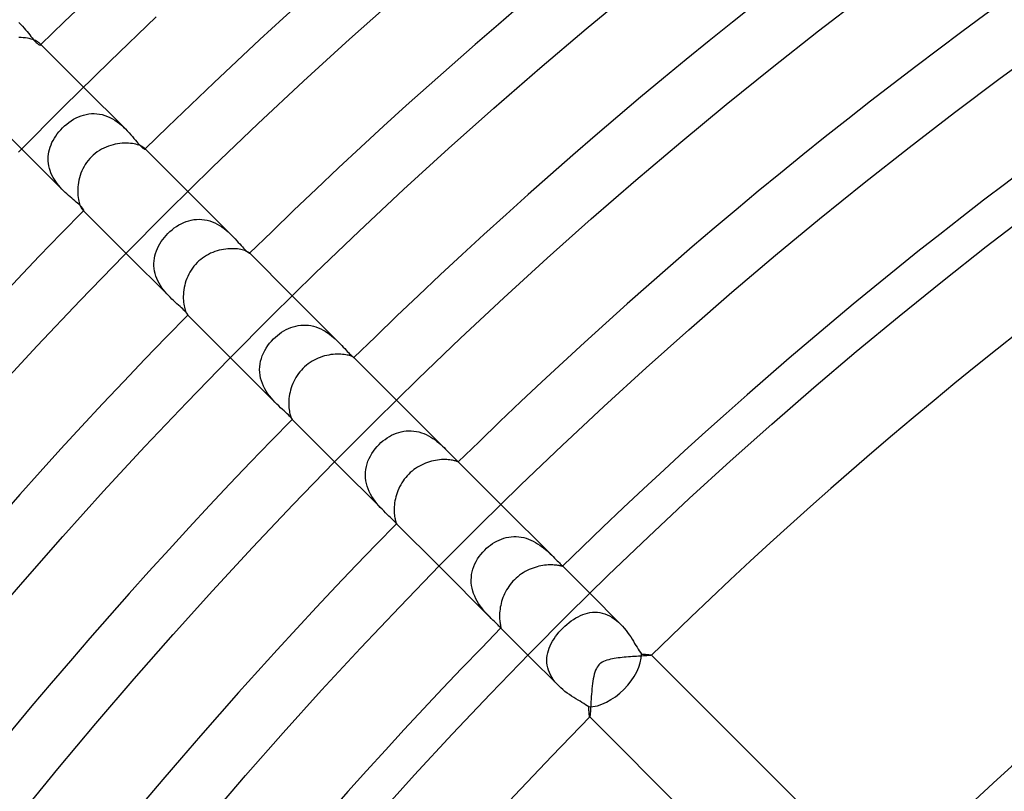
# Model space of a CAD drawing. Header units: millimetres. Extents: x -385 to 385, y -385 to 385.
# Tile 32 of 113: x -173 to -128, y 141 to 176. Entities that reach past the tile are written whole.
import ezdxf

# ---------------------------------------------------------------- set-up
doc = ezdxf.new("R2010")
doc.units = ezdxf.units.MM
doc.layers.add('HIDDEN', color=7, linetype='Continuous')
doc.layers.add('THICK', color=7, linetype='Continuous')

msp = doc.modelspace()

# ---------------------------------------------------------------- linework, layer by layer
at = {"layer": 'HIDDEN'}
for p, q in [((-173.182, 176.01), (-173.1, 175.926)), ((-173.1, 175.926), (-173.023, 175.842)), ((-173.023, 175.842), (-172.949, 175.758)), ((-172.949, 175.758), (-172.879, 175.675)), ((-172.879, 175.675), (-172.812, 175.595)), ((-172.812, 175.595), (-172.749, 175.517)), ((-172.749, 175.517), (-172.689, 175.443)), ((-172.689, 175.443), (-172.632, 175.372)), ((-172.632, 175.372), (-172.577, 175.307)), ((-172.577, 175.307), (-172.526, 175.246)), ((-172.526, 175.246), (-172.478, 175.191)), ((-172.478, 175.191), (-172.432, 175.143)), ((-172.432, 175.143), (-172.39, 175.1)), ((-172.39, 175.1), (-172.351, 175.064)), ((-172.351, 175.064), (-172.315, 175.034)), ((-172.315, 175.034), (-172.284, 175.012)), ((-172.284, 175.012), (-172.257, 174.996)), ((-172.257, 174.996), (-172.234, 174.985)), ((-172.234, 174.985), (-172.216, 174.98)), ((-172.212, 175.04), (-172.228, 175.056)), ((-172.216, 174.98), (-172.203, 174.98)), ((-172.201, 175.024), (-172.212, 175.04)), ((-172.203, 174.98), (-172.194, 174.984)), ((-172.194, 175.011), (-172.201, 175.024)), ((-172.19, 175), (-172.194, 175.011)), ((-172.194, 174.984), (-172.19, 174.991)), ((-172.19, 174.991), (-172.19, 175)), ((-168.314, 171.143), (-170.23, 173.059)), ((-170.681, 171.583), (-170.57, 171.643)), ((-170.57, 171.643), (-170.457, 171.696)), ((-170.457, 171.696), (-170.341, 171.742)), ((-170.341, 171.742), (-170.223, 171.78)), ((-170.223, 171.78), (-170.104, 171.81)), ((-170.104, 171.81), (-169.983, 171.831)), ((-169.983, 171.831), (-169.861, 171.843)), ((-169.861, 171.843), (-169.738, 171.845)), ((-169.738, 171.845), (-169.616, 171.839)), ((-169.616, 171.839), (-169.494, 171.823)), ((-169.494, 171.823), (-169.372, 171.797)), ((-169.372, 171.797), (-169.251, 171.762)), ((-169.251, 171.762), (-169.132, 171.718)), ((-169.132, 171.718), (-169.017, 171.666)), ((-169.017, 171.666), (-168.904, 171.606)), ((-171.273, 171.102), (-171.189, 171.189)), ((-171.189, 171.189), (-171.095, 171.279)), ((-171.095, 171.279), (-170.997, 171.363)), ((-170.997, 171.363), (-170.895, 171.443)), ((-170.895, 171.443), (-170.79, 171.516)), ((-170.79, 171.516), (-170.681, 171.583)), ((-168.904, 171.606), (-168.795, 171.54)), ((-168.795, 171.54), (-168.69, 171.467)), ((-168.69, 171.467), (-168.589, 171.39)), ((-168.589, 171.39), (-168.493, 171.31)), ((-168.493, 171.31), (-168.401, 171.227)), ((-168.401, 171.227), (-168.314, 171.142)), ((-171.619, 170.617), (-171.561, 170.719)), ((-171.561, 170.719), (-171.497, 170.818)), ((-171.497, 170.818), (-171.427, 170.916)), ((-171.427, 170.916), (-171.352, 171.011)), ((-171.352, 171.011), (-171.273, 171.102)), ((-168.314, 171.142), (-168.226, 171.052)), ((-168.226, 171.052), (-168.143, 170.962)), ((-168.143, 170.962), (-168.065, 170.874)), ((-168.065, 170.874), (-167.991, 170.789)), ((-167.991, 170.789), (-167.921, 170.707)), ((-167.921, 170.707), (-167.856, 170.629)), ((-171.786, 170.201), (-171.754, 170.307)), ((-171.754, 170.307), (-171.715, 170.411)), ((-171.715, 170.411), (-171.67, 170.515)), ((-171.67, 170.515), (-171.619, 170.617)), ((-167.856, 170.629), (-167.794, 170.557)), ((-167.794, 170.557), (-167.736, 170.491)), ((-167.736, 170.491), (-167.682, 170.432)), ((-167.682, 170.432), (-167.632, 170.379)), ((-167.632, 170.379), (-167.586, 170.333)), ((-167.586, 170.333), (-167.545, 170.296)), ((-167.545, 170.296), (-167.509, 170.266)), ((-167.509, 170.266), (-167.478, 170.244)), ((-167.422, 170.25), (-167.431, 170.259)), ((-171.143, 168.314), (-173.059, 170.23)), ((-171.846, 169.774), (-171.841, 169.881)), ((-171.841, 169.881), (-171.83, 169.989)), ((-171.83, 169.989), (-171.811, 170.095)), ((-171.811, 170.095), (-171.786, 170.201)), ((-167.478, 170.244), (-167.453, 170.229)), ((-167.453, 170.229), (-167.433, 170.221)), ((-167.433, 170.221), (-167.419, 170.218)), ((-167.416, 170.242), (-167.422, 170.25)), ((-167.419, 170.218), (-167.411, 170.221)), ((-167.412, 170.235), (-167.416, 170.242)), ((-167.41, 170.229), (-167.412, 170.235)), ((-167.411, 170.221), (-167.409, 170.224)), ((-167.409, 170.224), (-167.41, 170.229)), ((-171.843, 169.665), (-171.846, 169.774)), ((-171.832, 169.556), (-171.843, 169.665)), ((-171.814, 169.447), (-171.832, 169.556)), ((-171.789, 169.34), (-171.814, 169.447)), ((-171.756, 169.234), (-171.789, 169.34)), ((-171.717, 169.13), (-171.756, 169.234)), ((-171.671, 169.027), (-171.717, 169.13)), ((-171.619, 168.926), (-171.671, 169.027)), ((-171.561, 168.829), (-171.619, 168.926)), ((-171.499, 168.734), (-171.561, 168.829)), ((-171.433, 168.643), (-171.499, 168.734)), ((-171.364, 168.556), (-171.433, 168.643)), ((-171.291, 168.472), (-171.364, 168.556)), ((-171.217, 168.391), (-171.291, 168.472)), ((-171.142, 168.313), (-171.217, 168.391)), ((-171.065, 168.238), (-171.142, 168.313)), ((-170.988, 168.167), (-171.065, 168.238)), ((-170.913, 168.099), (-170.988, 168.167)), ((-170.838, 168.034), (-170.913, 168.099)), ((-170.766, 167.972), (-170.838, 168.034)), ((-163.44, 166.269), (-165.457, 168.286)), ((-170.696, 167.912), (-170.766, 167.972)), ((-170.629, 167.855), (-170.696, 167.912)), ((-170.564, 167.8), (-170.629, 167.855)), ((-170.503, 167.747), (-170.564, 167.8)), ((-170.447, 167.696), (-170.503, 167.747)), ((-170.395, 167.648), (-170.447, 167.696)), ((-170.35, 167.604), (-170.395, 167.648)), ((-170.312, 167.563), (-170.35, 167.604)), ((-170.282, 167.528), (-170.312, 167.563)), ((-170.257, 167.496), (-170.282, 167.528)), ((-170.259, 167.431), (-170.25, 167.422)), ((-170.239, 167.47), (-170.257, 167.496)), ((-170.25, 167.422), (-170.242, 167.416)), ((-170.242, 167.416), (-170.235, 167.412)), ((-170.227, 167.448), (-170.239, 167.47)), ((-170.235, 167.412), (-170.229, 167.41)), ((-170.229, 167.41), (-170.224, 167.409)), ((-170.22, 167.431), (-170.227, 167.448)), ((-170.224, 167.409), (-170.221, 167.411)), ((-170.221, 167.411), (-170.218, 167.418)), ((-170.218, 167.418), (-170.22, 167.431)), ((-166.076, 166.611), (-165.973, 166.683)), ((-165.973, 166.683), (-165.866, 166.748)), ((-165.866, 166.748), (-165.757, 166.808)), ((-165.757, 166.808), (-165.646, 166.86)), ((-165.646, 166.86), (-165.532, 166.905)), ((-165.532, 166.905), (-165.416, 166.942)), ((-165.416, 166.942), (-165.298, 166.972)), ((-165.298, 166.972), (-165.179, 166.993)), ((-165.179, 166.993), (-165.059, 167.006)), ((-165.059, 167.006), (-164.938, 167.009)), ((-164.938, 167.009), (-164.816, 167.004)), ((-164.816, 167.004), (-164.694, 166.99)), ((-164.694, 166.99), (-164.574, 166.966)), ((-164.574, 166.966), (-164.455, 166.934)), ((-164.455, 166.934), (-164.338, 166.893)), ((-164.338, 166.893), (-164.223, 166.844)), ((-164.223, 166.844), (-164.111, 166.788)), ((-164.111, 166.788), (-164.002, 166.725)), ((-164.002, 166.725), (-163.898, 166.657)), ((-163.898, 166.657), (-163.798, 166.584)), ((-166.529, 166.182), (-166.448, 166.275)), ((-166.448, 166.275), (-166.364, 166.364)), ((-166.364, 166.364), (-166.272, 166.451)), ((-166.272, 166.451), (-166.176, 166.534)), ((-166.176, 166.534), (-166.076, 166.611)), ((-163.798, 166.584), (-163.701, 166.508)), ((-163.701, 166.508), (-163.609, 166.429)), ((-163.609, 166.429), (-163.522, 166.349)), ((-163.522, 166.349), (-163.439, 166.268)), ((-163.439, 166.268), (-163.361, 166.187)), ((-166.848, 165.672), (-166.796, 165.779)), ((-166.796, 165.779), (-166.738, 165.884)), ((-166.738, 165.884), (-166.674, 165.986)), ((-166.674, 165.986), (-166.604, 166.086)), ((-166.604, 166.086), (-166.529, 166.182)), ((-163.361, 166.187), (-163.286, 166.108)), ((-163.286, 166.108), (-163.215, 166.03)), ((-163.215, 166.03), (-163.146, 165.953)), ((-163.146, 165.953), (-163.081, 165.88)), ((-163.081, 165.88), (-163.019, 165.81)), ((-163.019, 165.81), (-162.96, 165.744)), ((-166.268, 163.44), (-168.285, 165.457)), ((-166.986, 165.224), (-166.963, 165.338)), ((-166.963, 165.338), (-166.932, 165.451)), ((-166.932, 165.451), (-166.893, 165.562)), ((-166.893, 165.562), (-166.848, 165.672)), ((-162.96, 165.744), (-162.905, 165.684)), ((-162.905, 165.684), (-162.854, 165.631)), ((-162.854, 165.631), (-162.808, 165.585)), ((-162.808, 165.585), (-162.766, 165.545)), ((-162.766, 165.545), (-162.729, 165.513)), ((-162.729, 165.513), (-162.697, 165.488)), ((-162.697, 165.488), (-162.671, 165.47)), ((-162.671, 165.47), (-162.651, 165.458)), ((-162.651, 165.458), (-162.638, 165.453)), ((-162.636, 165.465), (-162.64, 165.468)), ((-162.638, 165.453), (-162.632, 165.454)), ((-162.634, 165.462), (-162.636, 165.465)), ((-162.632, 165.459), (-162.634, 165.462)), ((-162.631, 165.457), (-162.632, 165.459)), ((-162.632, 165.454), (-162.631, 165.455)), ((-162.631, 165.455), (-162.631, 165.457)), ((-167.009, 164.992), (-167.002, 165.108)), ((-167.008, 164.874), (-167.009, 164.992)), ((-166.998, 164.758), (-167.008, 164.874)), ((-167.002, 165.108), (-166.986, 165.224)), ((-166.98, 164.641), (-166.998, 164.758)), ((-166.954, 164.526), (-166.98, 164.641)), ((-166.92, 164.412), (-166.954, 164.526)), ((-166.877, 164.299), (-166.92, 164.412)), ((-166.828, 164.189), (-166.877, 164.299)), ((-166.772, 164.082), (-166.828, 164.189)), ((-166.711, 163.979), (-166.772, 164.082)), ((-166.644, 163.879), (-166.711, 163.979)), ((-166.573, 163.783), (-166.644, 163.879)), ((-166.499, 163.691), (-166.573, 163.783)), ((-166.423, 163.603), (-166.499, 163.691)), ((-166.346, 163.519), (-166.423, 163.603)), ((-166.268, 163.439), (-166.346, 163.519)), ((-158.558, 161.387), (-160.684, 163.512)), ((-166.188, 163.361), (-166.268, 163.439)), ((-166.109, 163.287), (-166.188, 163.361)), ((-166.031, 163.215), (-166.109, 163.287)), ((-165.955, 163.147), (-166.031, 163.215)), ((-165.881, 163.082), (-165.955, 163.147)), ((-165.812, 163.021), (-165.881, 163.082)), ((-165.746, 162.962), (-165.812, 163.021)), ((-165.686, 162.906), (-165.746, 162.962)), ((-165.632, 162.855), (-165.686, 162.906)), ((-165.586, 162.809), (-165.632, 162.855)), ((-165.546, 162.767), (-165.586, 162.809)), ((-165.514, 162.73), (-165.546, 162.767)), ((-165.488, 162.698), (-165.514, 162.73)), ((-165.47, 162.672), (-165.488, 162.698)), ((-165.459, 162.652), (-165.47, 162.672)), ((-165.468, 162.64), (-165.465, 162.637)), ((-165.465, 162.637), (-165.462, 162.634)), ((-165.462, 162.634), (-165.459, 162.632)), ((-165.453, 162.638), (-165.459, 162.652)), ((-165.459, 162.632), (-165.457, 162.631)), ((-165.457, 162.631), (-165.455, 162.631)), ((-165.455, 162.631), (-165.454, 162.632)), ((-165.454, 162.632), (-165.453, 162.638)), ((-160.52, 162.126), (-160.406, 162.149)), ((-160.406, 162.149), (-160.291, 162.164)), ((-160.291, 162.164), (-160.175, 162.171)), ((-160.175, 162.171), (-160.059, 162.17)), ((-160.059, 162.17), (-159.942, 162.161)), ((-159.942, 162.161), (-159.827, 162.144)), ((-161.449, 161.62), (-161.357, 161.699)), ((-161.357, 161.699), (-161.262, 161.773)), ((-161.262, 161.773), (-161.164, 161.842)), ((-161.164, 161.842), (-161.062, 161.905)), ((-161.062, 161.905), (-160.958, 161.962)), ((-160.958, 161.962), (-160.852, 162.014)), ((-160.852, 162.014), (-160.743, 162.058)), ((-160.743, 162.058), (-160.632, 162.096)), ((-160.632, 162.096), (-160.52, 162.126)), ((-159.827, 162.144), (-159.712, 162.118)), ((-159.712, 162.118), (-159.599, 162.085)), ((-159.599, 162.085), (-159.487, 162.044)), ((-159.487, 162.044), (-159.377, 161.996)), ((-159.377, 161.996), (-159.272, 161.943)), ((-159.272, 161.943), (-159.169, 161.884)), ((-159.169, 161.884), (-159.07, 161.82)), ((-159.07, 161.82), (-158.974, 161.752)), ((-158.974, 161.752), (-158.883, 161.681)), ((-161.797, 161.229), (-161.716, 161.336)), ((-161.716, 161.336), (-161.629, 161.439)), ((-161.629, 161.439), (-161.537, 161.537)), ((-161.537, 161.537), (-161.449, 161.62)), ((-158.883, 161.681), (-158.796, 161.608)), ((-158.796, 161.608), (-158.713, 161.535)), ((-158.713, 161.535), (-158.633, 161.46)), ((-158.633, 161.46), (-158.558, 161.387)), ((-158.558, 161.387), (-158.484, 161.311)), ((-158.484, 161.311), (-158.413, 161.237)), ((-162.049, 160.766), (-161.998, 160.886)), ((-161.998, 160.886), (-161.938, 161.004)), ((-161.938, 161.004), (-161.871, 161.118)), ((-161.871, 161.118), (-161.797, 161.229)), ((-158.413, 161.237), (-158.346, 161.165)), ((-158.346, 161.165), (-158.281, 161.095)), ((-158.281, 161.095), (-158.22, 161.029)), ((-158.22, 161.029), (-158.163, 160.967)), ((-158.163, 160.967), (-158.109, 160.91)), ((-158.109, 160.91), (-158.06, 160.86)), ((-158.06, 160.86), (-158.016, 160.816)), ((-158.016, 160.816), (-157.976, 160.778)), ((-161.387, 158.558), (-163.512, 160.684)), ((-162.167, 160.263), (-162.151, 160.391)), ((-162.151, 160.391), (-162.126, 160.518)), ((-162.126, 160.518), (-162.092, 160.643)), ((-162.092, 160.643), (-162.049, 160.766)), ((-157.976, 160.778), (-157.941, 160.747)), ((-157.941, 160.747), (-157.912, 160.722)), ((-157.912, 160.722), (-157.888, 160.704)), ((-157.888, 160.704), (-157.871, 160.692)), ((-157.871, 160.692), (-157.86, 160.685)), ((-157.86, 160.685), (-157.856, 160.684)), ((-157.856, 160.684), (-157.856, 160.685)), ((-157.856, 160.685), (-157.856, 160.685)), ((-157.856, 160.684), (-157.855, 160.684)), ((-157.855, 160.684), (-157.856, 160.684)), ((-157.856, 160.684), (-157.856, 160.684)), ((-157.856, 160.684), (-157.856, 160.684)), ((-162.172, 160.134), (-162.167, 160.263)), ((-162.167, 160.005), (-162.172, 160.134)), ((-162.152, 159.876), (-162.167, 160.005)), ((-162.127, 159.746), (-162.152, 159.876)), ((-162.092, 159.619), (-162.127, 159.746)), ((-162.047, 159.495), (-162.092, 159.619)), ((-161.995, 159.374), (-162.047, 159.495)), ((-161.934, 159.256), (-161.995, 159.374)), ((-161.866, 159.141), (-161.934, 159.256)), ((-161.793, 159.031), (-161.866, 159.141)), ((-161.716, 158.927), (-161.793, 159.031)), ((-161.636, 158.828), (-161.716, 158.927)), ((-161.554, 158.734), (-161.636, 158.828)), ((-161.47, 158.644), (-161.554, 158.734)), ((-161.387, 158.558), (-161.47, 158.644)), ((-161.299, 158.472), (-161.387, 158.558)), ((-153.664, 156.493), (-155.911, 158.739)), ((-161.213, 158.39), (-161.299, 158.472)), ((-161.13, 158.313), (-161.213, 158.39)), ((-161.051, 158.241), (-161.13, 158.313)), ((-160.978, 158.173), (-161.051, 158.241)), ((-160.913, 158.112), (-160.978, 158.173)), ((-160.856, 158.056), (-160.913, 158.112)), ((-160.806, 158.006), (-160.856, 158.056)), ((-160.765, 157.962), (-160.806, 158.006)), ((-160.733, 157.925), (-160.765, 157.962)), ((-160.709, 157.896), (-160.733, 157.925)), ((-160.694, 157.874), (-160.709, 157.896)), ((-160.685, 157.861), (-160.694, 157.874)), ((-160.683, 157.856), (-160.685, 157.861)), ((-160.685, 157.856), (-160.685, 157.856)), ((-160.685, 157.856), (-160.684, 157.856)), ((-160.684, 157.856), (-160.684, 157.856)), ((-160.684, 157.856), (-160.684, 157.856)), ((-160.684, 157.856), (-160.684, 157.856)), ((-160.684, 157.856), (-160.683, 157.856)), ((-156.027, 157.179), (-155.918, 157.223)), ((-155.918, 157.223), (-155.808, 157.259)), ((-155.808, 157.259), (-155.695, 157.289)), ((-155.695, 157.289), (-155.581, 157.312)), ((-155.581, 157.312), (-155.465, 157.326)), ((-155.465, 157.326), (-155.349, 157.333)), ((-155.349, 157.333), (-155.233, 157.331)), ((-155.233, 157.331), (-155.117, 157.322)), ((-155.117, 157.322), (-155.001, 157.304)), ((-155.001, 157.304), (-154.885, 157.278)), ((-154.885, 157.278), (-154.772, 157.245)), ((-154.772, 157.245), (-154.661, 157.204)), ((-154.661, 157.204), (-154.552, 157.157)), ((-156.708, 156.708), (-156.621, 156.79)), ((-156.621, 156.79), (-156.53, 156.868)), ((-156.53, 156.868), (-156.436, 156.941)), ((-156.436, 156.941), (-156.338, 157.009)), ((-156.338, 157.009), (-156.237, 157.072)), ((-156.237, 157.072), (-156.133, 157.128)), ((-156.133, 157.128), (-156.027, 157.179)), ((-154.552, 157.157), (-154.446, 157.104)), ((-154.446, 157.104), (-154.343, 157.045)), ((-154.343, 157.045), (-154.244, 156.982)), ((-154.244, 156.982), (-154.149, 156.916)), ((-154.149, 156.916), (-154.058, 156.848)), ((-154.058, 156.848), (-153.971, 156.777)), ((-153.971, 156.777), (-153.888, 156.705)), ((-157.039, 156.291), (-156.966, 156.401)), ((-156.966, 156.401), (-156.886, 156.508)), ((-156.886, 156.508), (-156.8, 156.61)), ((-156.8, 156.61), (-156.708, 156.708)), ((-153.888, 156.705), (-153.81, 156.634)), ((-153.81, 156.634), (-153.735, 156.563)), ((-153.735, 156.563), (-153.665, 156.493)), ((-153.665, 156.493), (-153.594, 156.422)), ((-153.594, 156.422), (-153.528, 156.353)), ((-153.528, 156.353), (-153.465, 156.288)), ((-156.493, 153.664), (-158.739, 155.911)), ((-157.257, 155.817), (-157.215, 155.94)), ((-157.215, 155.94), (-157.164, 156.06)), ((-157.164, 156.06), (-157.106, 156.177)), ((-157.106, 156.177), (-157.039, 156.291)), ((-153.465, 156.288), (-153.407, 156.227)), ((-153.407, 156.227), (-153.353, 156.171)), ((-153.353, 156.171), (-153.304, 156.12)), ((-153.304, 156.12), (-153.259, 156.074)), ((-153.259, 156.074), (-153.218, 156.034)), ((-153.218, 156.034), (-153.182, 156)), ((-153.182, 156), (-153.151, 155.972)), ((-153.151, 155.972), (-153.126, 155.949)), ((-153.126, 155.949), (-153.107, 155.932)), ((-153.107, 155.932), (-153.093, 155.921)), ((-153.093, 155.921), (-153.085, 155.913)), ((-153.085, 155.913), (-153.084, 155.912)), ((-153.082, 155.911), (-153.085, 155.913)), ((-153.084, 155.912), (-153.083, 155.912)), ((-153.083, 155.912), (-153.083, 155.911)), ((-153.083, 155.911), (-153.083, 155.911)), ((-153.083, 155.911), (-153.083, 155.91)), ((-153.083, 155.91), (-153.083, 155.91)), ((-157.333, 155.309), (-157.328, 155.438)), ((-157.328, 155.438), (-157.314, 155.566)), ((-157.314, 155.566), (-157.29, 155.692)), ((-157.29, 155.692), (-157.257, 155.817)), ((-157.328, 155.18), (-157.333, 155.309)), ((-157.313, 155.051), (-157.328, 155.18)), ((-157.288, 154.924), (-157.313, 155.051)), ((-157.253, 154.798), (-157.288, 154.924)), ((-157.21, 154.675), (-157.253, 154.798)), ((-157.158, 154.553), (-157.21, 154.675)), ((-157.099, 154.436), (-157.158, 154.553)), ((-157.034, 154.324), (-157.099, 154.436)), ((-156.964, 154.216), (-157.034, 154.324)), ((-156.89, 154.113), (-156.964, 154.216)), ((-156.812, 154.014), (-156.89, 154.113)), ((-156.733, 153.92), (-156.812, 154.014)), ((-156.653, 153.831), (-156.733, 153.92)), ((-156.573, 153.746), (-156.653, 153.831)), ((-156.494, 153.665), (-156.573, 153.746)), ((-156.41, 153.582), (-156.494, 153.665)), ((-148.748, 151.577), (-151.138, 153.966)), ((-156.33, 153.505), (-156.41, 153.582)), ((-156.256, 153.434), (-156.33, 153.505)), ((-156.188, 153.369), (-156.256, 153.434)), ((-156.126, 153.31), (-156.188, 153.369)), ((-156.072, 153.256), (-156.126, 153.31)), ((-156.026, 153.209), (-156.072, 153.256)), ((-155.988, 153.17), (-156.026, 153.209)), ((-155.959, 153.137), (-155.988, 153.17)), ((-155.937, 153.112), (-155.959, 153.137)), ((-155.922, 153.095), (-155.937, 153.112)), ((-155.913, 153.085), (-155.922, 153.095)), ((-155.912, 153.084), (-155.913, 153.085)), ((-155.911, 153.082), (-155.913, 153.085)), ((-155.912, 153.083), (-155.912, 153.084)), ((-155.911, 153.083), (-155.912, 153.083)), ((-155.91, 153.083), (-155.911, 153.083)), ((-155.911, 153.083), (-155.911, 153.083)), ((-155.91, 153.083), (-155.91, 153.083)), ((-151.419, 152.232), (-151.317, 152.288)), ((-151.317, 152.288), (-151.213, 152.337)), ((-151.213, 152.337), (-151.107, 152.38)), ((-151.107, 152.38), (-150.998, 152.417)), ((-150.998, 152.417), (-150.888, 152.447)), ((-150.888, 152.447), (-150.776, 152.469)), ((-150.776, 152.469), (-150.662, 152.484)), ((-150.662, 152.484), (-150.548, 152.492)), ((-150.548, 152.492), (-150.434, 152.492)), ((-150.434, 152.492), (-150.319, 152.484)), ((-150.319, 152.484), (-150.205, 152.468)), ((-150.205, 152.468), (-150.091, 152.445)), ((-150.091, 152.445), (-149.979, 152.414)), ((-149.979, 152.414), (-149.869, 152.376)), ((-149.869, 152.376), (-149.761, 152.333)), ((-149.761, 152.333), (-149.656, 152.283)), ((-149.656, 152.283), (-149.554, 152.228)), ((-151.968, 151.782), (-151.877, 151.877)), ((-151.877, 151.877), (-151.793, 151.957)), ((-151.793, 151.957), (-151.705, 152.033)), ((-151.705, 152.033), (-151.613, 152.105)), ((-151.613, 152.105), (-151.517, 152.171)), ((-151.517, 152.171), (-151.419, 152.232)), ((-149.554, 152.228), (-149.455, 152.168)), ((-149.455, 152.168), (-149.361, 152.106)), ((-149.361, 152.106), (-149.271, 152.041)), ((-149.271, 152.041), (-149.184, 151.974)), ((-149.184, 151.974), (-149.101, 151.906)), ((-149.101, 151.906), (-149.023, 151.838)), ((-149.023, 151.838), (-148.948, 151.77)), ((-152.325, 151.241), (-152.267, 151.356)), ((-152.267, 151.356), (-152.202, 151.468)), ((-152.202, 151.468), (-152.131, 151.577)), ((-152.131, 151.577), (-152.052, 151.681)), ((-152.052, 151.681), (-151.968, 151.782)), ((-148.948, 151.77), (-148.878, 151.704)), ((-148.878, 151.704), (-148.811, 151.639)), ((-148.811, 151.639), (-148.748, 151.577)), ((-148.748, 151.577), (-148.68, 151.508)), ((-148.68, 151.508), (-148.617, 151.444)), ((-148.617, 151.444), (-148.56, 151.386)), ((-148.56, 151.386), (-148.507, 151.333)), ((-151.577, 148.748), (-153.966, 151.138)), ((-152.448, 150.881), (-152.415, 151.003)), ((-152.415, 151.003), (-152.374, 151.123)), ((-152.374, 151.123), (-152.325, 151.241)), ((-148.507, 151.333), (-148.461, 151.286)), ((-148.461, 151.286), (-148.42, 151.246)), ((-148.42, 151.246), (-148.385, 151.212)), ((-148.385, 151.212), (-148.356, 151.185)), ((-148.356, 151.185), (-148.335, 151.164)), ((-148.335, 151.164), (-148.327, 151.155)), ((-148.309, 151.138), (-148.335, 151.164)), ((-148.327, 151.155), (-148.321, 151.149)), ((-148.321, 151.149), (-148.316, 151.143)), ((-148.316, 151.143), (-148.313, 151.139)), ((-148.313, 151.139), (-148.312, 151.135)), ((-148.312, 151.135), (-148.313, 151.133)), ((-152.493, 150.504), (-152.487, 150.63)), ((-152.489, 150.378), (-152.493, 150.504)), ((-152.487, 150.63), (-152.472, 150.756)), ((-152.472, 150.756), (-152.448, 150.881)), ((-152.476, 150.252), (-152.489, 150.378)), ((-152.453, 150.127), (-152.476, 150.252)), ((-152.421, 150.003), (-152.453, 150.127)), ((-152.381, 149.882), (-152.421, 150.003)), ((-152.334, 149.764), (-152.381, 149.882)), ((-152.279, 149.65), (-152.334, 149.764)), ((-152.219, 149.539), (-152.279, 149.65)), ((-152.153, 149.432), (-152.219, 149.539)), ((-145.664, 148.492), (-147.072, 149.9)), ((-152.084, 149.33), (-152.153, 149.432)), ((-152.013, 149.233), (-152.084, 149.33)), ((-151.94, 149.142), (-152.013, 149.233)), ((-151.866, 149.055), (-151.94, 149.142)), ((-151.792, 148.972), (-151.866, 149.055)), ((-151.719, 148.894), (-151.792, 148.972)), ((-151.647, 148.82), (-151.719, 148.894)), ((-151.578, 148.749), (-151.647, 148.82)), ((-151.503, 148.675), (-151.578, 148.749)), ((-151.433, 148.606), (-151.503, 148.675)), ((-147.916, 148.635), (-147.814, 148.705)), ((-147.814, 148.705), (-147.71, 148.77)), ((-147.71, 148.77), (-147.605, 148.828)), ((-147.605, 148.828), (-147.498, 148.88)), ((-147.498, 148.88), (-147.39, 148.925)), ((-147.39, 148.925), (-147.281, 148.962)), ((-147.281, 148.962), (-147.171, 148.992)), ((-147.171, 148.992), (-147.06, 149.014)), ((-147.06, 149.014), (-146.948, 149.028)), ((-146.948, 149.028), (-146.835, 149.033)), ((-146.835, 149.033), (-146.722, 149.028)), ((-146.722, 149.028), (-146.608, 149.015)), ((-146.608, 149.015), (-146.495, 148.992)), ((-146.495, 148.992), (-146.383, 148.959)), ((-146.383, 148.959), (-146.272, 148.917)), ((-146.272, 148.917), (-146.163, 148.866)), ((-146.163, 148.866), (-146.056, 148.805)), ((-146.056, 148.805), (-145.952, 148.737)), ((-145.952, 148.737), (-145.851, 148.661)), ((-145.851, 148.661), (-145.755, 148.579)), ((-151.369, 148.543), (-151.433, 148.606)), ((-151.312, 148.486), (-151.369, 148.543)), ((-151.263, 148.437), (-151.312, 148.486)), ((-151.222, 148.395), (-151.263, 148.437)), ((-151.189, 148.361), (-151.222, 148.395)), ((-151.164, 148.335), (-151.189, 148.361)), ((-151.156, 148.327), (-151.164, 148.335)), ((-151.137, 148.309), (-151.164, 148.335)), ((-151.149, 148.321), (-151.156, 148.327)), ((-151.143, 148.316), (-151.149, 148.321)), ((-151.139, 148.313), (-151.143, 148.316)), ((-151.136, 148.312), (-151.139, 148.313)), ((-151.133, 148.313), (-151.136, 148.312)), ((-148.478, 148.114), (-148.393, 148.21)), ((-148.393, 148.21), (-148.303, 148.303)), ((-148.303, 148.303), (-148.21, 148.393)), ((-148.21, 148.393), (-148.115, 148.478)), ((-148.115, 148.478), (-148.016, 148.559)), ((-148.016, 148.559), (-147.916, 148.635)), ((-145.755, 148.579), (-145.662, 148.491)), ((-145.662, 148.491), (-145.574, 148.398)), ((-145.574, 148.398), (-145.49, 148.302)), ((-145.49, 148.302), (-145.411, 148.204)), ((-145.411, 148.204), (-145.336, 148.104)), ((-148.77, 147.71), (-148.705, 147.814)), ((-148.705, 147.814), (-148.634, 147.916)), ((-148.634, 147.916), (-148.559, 148.016)), ((-148.559, 148.016), (-148.478, 148.114)), ((-145.336, 148.104), (-145.265, 148.003)), ((-145.265, 148.003), (-145.198, 147.902)), ((-145.198, 147.902), (-145.134, 147.802)), ((-145.134, 147.802), (-145.074, 147.704)), ((-148.962, 147.281), (-148.925, 147.39)), ((-148.925, 147.39), (-148.88, 147.498)), ((-148.88, 147.498), (-148.828, 147.605)), ((-148.828, 147.605), (-148.77, 147.71)), ((-145.074, 147.704), (-145.016, 147.609)), ((-145.016, 147.609), (-144.961, 147.517)), ((-144.961, 147.517), (-144.908, 147.43)), ((-144.908, 147.43), (-144.855, 147.345)), ((-144.855, 147.345), (-144.803, 147.264)), ((-148.492, 145.664), (-149.9, 147.071)), ((-149.033, 146.835), (-149.028, 146.948)), ((-149.028, 146.722), (-149.033, 146.835)), ((-149.028, 146.948), (-149.014, 147.06)), ((-149.014, 147.06), (-148.992, 147.171)), ((-148.992, 147.171), (-148.962, 147.281)), ((-144.803, 147.264), (-144.75, 147.188)), ((-144.75, 147.188), (-144.698, 147.119)), ((-144.698, 147.119), (-144.643, 147.115)), ((-144.643, 147.115), (-144.591, 147.111)), ((-144.591, 147.111), (-144.542, 147.108)), ((-144.542, 147.108), (-144.496, 147.104)), ((-144.496, 147.104), (-144.453, 147.101)), ((-144.453, 147.101), (-144.413, 147.098)), ((-144.413, 147.098), (-144.378, 147.094)), ((-144.378, 147.094), (-144.346, 147.091)), ((-144.346, 147.091), (-144.318, 147.088)), ((-144.318, 147.088), (-144.294, 147.085)), ((-144.294, 147.085), (-144.275, 147.082)), ((-144.275, 147.082), (-144.26, 147.079)), ((-144.26, 147.079), (-144.25, 147.076)), ((-144.25, 147.076), (-144.245, 147.073)), ((-144.243, 147.071), (-144.245, 147.073)), ((-144.245, 147.073), (-144.244, 147.073)), ((-144.244, 147.07), (-144.245, 147.07)), ((-144.244, 147.073), (-144.244, 147.072)), ((-144.244, 147.072), (-144.244, 147.071)), ((-144.244, 147.071), (-144.244, 147.071)), ((-144.244, 147.071), (-144.244, 147.07)), ((-149.015, 146.608), (-149.028, 146.722)), ((-148.992, 146.495), (-149.015, 146.608)), ((-148.959, 146.384), (-148.992, 146.495)), ((-148.918, 146.273), (-148.959, 146.384)), ((-148.866, 146.164), (-148.918, 146.273)), ((-148.806, 146.056), (-148.866, 146.164)), ((-148.738, 145.953), (-148.806, 146.056)), ((-148.662, 145.853), (-148.738, 145.953)), ((-148.58, 145.756), (-148.662, 145.853)), ((-148.492, 145.664), (-148.58, 145.756)), ((-148.399, 145.575), (-148.492, 145.664)), ((-148.303, 145.491), (-148.399, 145.575)), ((-148.204, 145.412), (-148.303, 145.491)), ((-148.104, 145.336), (-148.204, 145.412)), ((-148.002, 145.265), (-148.104, 145.336)), ((-147.901, 145.198), (-148.002, 145.265)), ((-147.801, 145.134), (-147.901, 145.198)), ((-147.703, 145.073), (-147.801, 145.134)), ((-147.607, 145.015), (-147.703, 145.073)), ((-147.515, 144.959), (-147.607, 145.015)), ((-147.427, 144.906), (-147.515, 144.959)), ((-147.343, 144.854), (-147.427, 144.906)), ((-147.263, 144.802), (-147.343, 144.854)), ((-147.188, 144.75), (-147.263, 144.802)), ((-147.119, 144.698), (-147.188, 144.75)), ((-147.115, 144.643), (-147.119, 144.698)), ((-147.111, 144.591), (-147.115, 144.643)), ((-147.108, 144.541), (-147.111, 144.591)), ((-147.104, 144.495), (-147.108, 144.541)), ((-147.101, 144.452), (-147.104, 144.495)), ((-147.098, 144.413), (-147.101, 144.452)), ((-147.094, 144.377), (-147.098, 144.413)), ((-147.091, 144.345), (-147.094, 144.377)), ((-147.088, 144.317), (-147.091, 144.345)), ((-147.085, 144.294), (-147.088, 144.317)), ((-147.082, 144.274), (-147.085, 144.294)), ((-147.079, 144.26), (-147.082, 144.274)), ((-147.076, 144.25), (-147.079, 144.26)), ((-147.073, 144.245), (-147.076, 144.25)), ((-147.073, 144.245), (-147.071, 144.243)), ((-147.073, 144.244), (-147.073, 144.245)), ((-147.072, 144.244), (-147.073, 144.244)), ((-147.071, 144.244), (-147.072, 144.244)), ((-147.07, 144.244), (-147.071, 144.244)), ((-147.071, 144.244), (-147.071, 144.244)), ((-147.07, 144.245), (-147.07, 144.244))]:
    msp.add_line(p, q, dxfattribs=at)
msp.add_arc((0, 0), 245.5, 134.53324, 134.53954, dxfattribs=at)
for start_param, end_param in [(-1.570796, -0.543263), (-2.598329, -1.570796)]:
    msp.add_ellipse((-146.341, 146.341), major_axis=(1.414, 1.414), ratio=0.591904, start_param=start_param, end_param=end_param, dxfattribs=at)
at = {"layer": 'THICK'}
for p, q in [((-147.241, 175.715), (-145.099, 177.488)), ((-158.057, 175.254), (-155.919, 177.159)), ((-136.606, 175.627), (-134.466, 177.271)), ((-169.028, 174.233), (-166.902, 176.27)), ((-149.361, 173.916), (-147.241, 175.715)), ((-173.081, 175.32), (-173.183, 175.322)), ((-172.981, 175.314), (-173.081, 175.32)), ((-172.884, 175.304), (-172.981, 175.314)), ((-172.793, 175.291), (-172.884, 175.304)), ((-172.707, 175.274), (-172.793, 175.291)), ((-172.627, 175.254), (-172.707, 175.274)), ((-172.553, 175.231), (-172.627, 175.254)), ((-172.485, 175.207), (-172.553, 175.231)), ((-160.171, 173.324), (-158.057, 175.254)), ((-138.726, 173.958), (-136.606, 175.627)), ((-172.424, 175.181), (-172.485, 175.207)), ((-172.371, 175.155), (-172.424, 175.181)), ((-172.324, 175.129), (-172.371, 175.155)), ((-172.285, 175.104), (-172.324, 175.129)), ((-172.253, 175.079), (-172.285, 175.104)), ((-172.228, 175.056), (-172.253, 175.079)), ((-170.23, 173.059), (-172.228, 175.057)), ((-128.292, 173.462), (-126.179, 175.006)), ((-171.129, 172.17), (-169.028, 174.233)), ((-151.46, 172.092), (-149.361, 173.916)), ((-140.826, 172.262), (-138.726, 173.958)), ((-130.387, 171.894), (-128.292, 173.462)), ((-162.261, 171.369), (-160.171, 173.324)), ((-173.059, 170.23), (-175.056, 172.228)), ((-173.205, 170.082), (-171.129, 172.17)), ((-153.536, 170.242), (-151.46, 172.092)), ((-142.905, 170.541), (-140.826, 172.262)), ((-132.462, 170.299), (-130.387, 171.894)), ((-164.328, 169.388), (-162.261, 171.369)), ((-169.296, 170.269), (-169.398, 170.216)), ((-169.193, 170.315), (-169.296, 170.269)), ((-169.088, 170.355), (-169.193, 170.315)), ((-168.984, 170.39), (-169.088, 170.355)), ((-168.879, 170.419), (-168.984, 170.39)), ((-168.774, 170.444), (-168.879, 170.419)), ((-168.67, 170.463), (-168.774, 170.444)), ((-168.567, 170.477), (-168.67, 170.463)), ((-168.466, 170.486), (-168.567, 170.477)), ((-168.366, 170.491), (-168.466, 170.486)), ((-168.268, 170.492), (-168.366, 170.491)), ((-168.172, 170.489), (-168.268, 170.492)), ((-168.081, 170.482), (-168.172, 170.489)), ((-167.994, 170.471), (-168.081, 170.482)), ((-167.912, 170.457), (-167.994, 170.471)), ((-167.836, 170.441), (-167.912, 170.457)), ((-167.765, 170.422), (-167.836, 170.441)), ((-167.699, 170.402), (-167.765, 170.422)), ((-167.641, 170.381), (-167.699, 170.402)), ((-167.59, 170.359), (-167.641, 170.381)), ((-167.545, 170.337), (-167.59, 170.359)), ((-167.507, 170.316), (-167.545, 170.337)), ((-167.475, 170.295), (-167.507, 170.316)), ((-167.45, 170.276), (-167.475, 170.295)), ((-167.431, 170.259), (-167.45, 170.276)), ((-165.457, 168.286), (-167.431, 170.26)), ((-144.963, 168.795), (-142.905, 170.541)), ((-134.518, 168.68), (-132.462, 170.299)), ((-169.867, 169.867), (-169.944, 169.785)), ((-169.781, 169.947), (-169.867, 169.867)), ((-169.691, 170.023), (-169.781, 169.947)), ((-169.597, 170.093), (-169.691, 170.023)), ((-169.499, 170.158), (-169.597, 170.093)), ((-169.398, 170.216), (-169.499, 170.158)), ((-155.59, 168.367), (-153.536, 170.242)), ((-170.205, 169.42), (-170.257, 169.321)), ((-170.147, 169.516), (-170.205, 169.42)), ((-170.085, 169.609), (-170.147, 169.516)), ((-170.017, 169.699), (-170.085, 169.609)), ((-169.944, 169.785), (-170.017, 169.699)), ((-166.37, 167.382), (-164.328, 169.388)), ((-170.412, 168.907), (-170.438, 168.801)), ((-170.381, 169.012), (-170.412, 168.907)), ((-170.345, 169.117), (-170.381, 169.012)), ((-170.303, 169.22), (-170.345, 169.117)), ((-170.257, 169.321), (-170.303, 169.22)), ((-170.485, 168.487), (-170.491, 168.384)), ((-170.474, 168.591), (-170.485, 168.487)), ((-170.458, 168.696), (-170.474, 168.591)), ((-170.438, 168.801), (-170.458, 168.696)), ((-147, 167.025), (-144.963, 168.795)), ((-136.554, 167.036), (-134.518, 168.68)), ((-170.491, 168.384), (-170.492, 168.285)), ((-170.492, 168.285), (-170.49, 168.188)), ((-170.49, 168.188), (-170.483, 168.095)), ((-170.483, 168.095), (-170.473, 168.006)), ((-170.473, 168.006), (-170.459, 167.922)), ((-157.62, 166.467), (-155.59, 168.367)), ((-170.459, 167.922), (-170.443, 167.843)), ((-170.443, 167.843), (-170.424, 167.771)), ((-170.424, 167.771), (-170.404, 167.705)), ((-170.404, 167.705), (-170.382, 167.645)), ((-170.382, 167.645), (-170.36, 167.592)), ((-170.36, 167.592), (-170.338, 167.546)), ((-170.338, 167.546), (-170.316, 167.508)), ((-170.316, 167.508), (-170.296, 167.476)), ((-170.296, 167.476), (-170.277, 167.45)), ((-170.277, 167.45), (-170.259, 167.431)), ((-168.285, 165.457), (-170.259, 167.431)), ((-168.388, 165.352), (-166.37, 167.382)), ((-128.932, 165.761), (-126.912, 167.312)), ((-149.015, 165.229), (-147, 167.025)), ((-138.57, 165.368), (-136.554, 167.036)), ((-159.628, 164.543), (-157.62, 166.467)), ((-130.933, 164.185), (-128.932, 165.761)), ((-170.382, 163.298), (-168.388, 165.352)), ((-164.604, 165.353), (-164.695, 165.297)), ((-164.511, 165.405), (-164.604, 165.353)), ((-164.415, 165.452), (-164.511, 165.405)), ((-164.318, 165.494), (-164.415, 165.452)), ((-164.22, 165.531), (-164.318, 165.494)), ((-164.12, 165.563), (-164.22, 165.531)), ((-164.021, 165.591), (-164.12, 165.563)), ((-163.921, 165.614), (-164.021, 165.591)), ((-163.822, 165.633), (-163.921, 165.614)), ((-163.723, 165.647), (-163.822, 165.633)), ((-163.626, 165.657), (-163.723, 165.647)), ((-163.531, 165.663), (-163.626, 165.657)), ((-163.438, 165.665), (-163.531, 165.663)), ((-163.349, 165.663), (-163.438, 165.665)), ((-163.263, 165.658), (-163.349, 165.663)), ((-163.181, 165.65), (-163.263, 165.658)), ((-163.103, 165.639), (-163.181, 165.65)), ((-163.031, 165.625), (-163.103, 165.639)), ((-162.965, 165.61), (-163.031, 165.625)), ((-162.905, 165.594), (-162.965, 165.61)), ((-162.85, 165.576), (-162.905, 165.594)), ((-162.801, 165.558), (-162.85, 165.576)), ((-162.759, 165.54), (-162.801, 165.558)), ((-162.723, 165.523), (-162.759, 165.54)), ((-162.693, 165.507), (-162.723, 165.523)), ((-162.67, 165.492), (-162.693, 165.507)), ((-162.652, 165.479), (-162.67, 165.492)), ((-162.64, 165.468), (-162.652, 165.479)), ((-160.684, 163.512), (-162.64, 165.468)), ((-140.566, 163.675), (-138.57, 165.368)), ((-165.175, 164.863), (-165.242, 164.775)), ((-165.103, 164.947), (-165.175, 164.863)), ((-165.027, 165.027), (-165.103, 164.947)), ((-164.949, 165.101), (-165.027, 165.027)), ((-164.868, 165.171), (-164.949, 165.101)), ((-164.783, 165.236), (-164.868, 165.171)), ((-164.695, 165.297), (-164.783, 165.236)), ((-151.008, 163.41), (-149.015, 165.229)), ((-165.413, 164.494), (-165.461, 164.395)), ((-165.361, 164.59), (-165.413, 164.494)), ((-165.304, 164.684), (-165.361, 164.59)), ((-165.242, 164.775), (-165.304, 164.684)), ((-161.612, 162.595), (-159.628, 164.543)), ((-165.6, 163.988), (-165.622, 163.885)), ((-165.572, 164.091), (-165.6, 163.988)), ((-165.54, 164.193), (-165.572, 164.091)), ((-165.503, 164.295), (-165.54, 164.193)), ((-165.461, 164.395), (-165.503, 164.295)), ((-132.915, 162.584), (-130.933, 164.185)), ((-165.661, 163.582), (-165.665, 163.484)), ((-165.652, 163.682), (-165.661, 163.582)), ((-165.639, 163.783), (-165.652, 163.682)), ((-165.622, 163.885), (-165.639, 163.783)), ((-142.541, 161.958), (-140.566, 163.675)), ((-172.35, 161.219), (-170.382, 163.298)), ((-165.665, 163.484), (-165.665, 163.391)), ((-165.665, 163.391), (-165.661, 163.3)), ((-165.661, 163.3), (-165.653, 163.214)), ((-165.653, 163.214), (-165.643, 163.132)), ((-165.643, 163.132), (-165.63, 163.055)), ((-165.63, 163.055), (-165.615, 162.985)), ((-152.979, 161.566), (-151.008, 163.41)), ((-165.615, 162.985), (-165.598, 162.92)), ((-165.598, 162.92), (-165.58, 162.862)), ((-165.58, 162.862), (-165.562, 162.811)), ((-165.562, 162.811), (-165.543, 162.766)), ((-165.543, 162.766), (-165.525, 162.728)), ((-165.525, 162.728), (-165.508, 162.696)), ((-165.508, 162.696), (-165.493, 162.671)), ((-165.493, 162.671), (-165.479, 162.653)), ((-165.479, 162.653), (-165.468, 162.64)), ((-163.512, 160.684), (-165.468, 162.64)), ((-163.572, 160.623), (-161.612, 162.595)), ((-134.877, 160.96), (-132.915, 162.584)), ((-144.495, 160.217), (-142.541, 161.958)), ((-154.928, 159.699), (-152.979, 161.566)), ((-174.293, 159.117), (-172.35, 161.219)), ((-159.005, 160.8), (-159.102, 160.78)), ((-158.908, 160.816), (-159.005, 160.8)), ((-158.814, 160.828), (-158.908, 160.816)), ((-158.721, 160.835), (-158.814, 160.828)), ((-158.631, 160.839), (-158.721, 160.835)), ((-158.544, 160.84), (-158.631, 160.839)), ((-158.46, 160.837), (-158.544, 160.84)), ((-158.38, 160.831), (-158.46, 160.837)), ((-158.305, 160.823), (-158.38, 160.831)), ((-158.235, 160.812), (-158.305, 160.823)), ((-158.171, 160.8), (-158.235, 160.812)), ((-158.113, 160.786), (-158.171, 160.8)), ((-136.819, 159.312), (-134.877, 160.96)), ((-165.508, 158.627), (-163.572, 160.623)), ((-159.948, 160.396), (-160.032, 160.331)), ((-159.862, 160.457), (-159.948, 160.396)), ((-159.772, 160.513), (-159.862, 160.457)), ((-159.681, 160.565), (-159.772, 160.513)), ((-159.587, 160.612), (-159.681, 160.565)), ((-159.491, 160.655), (-159.587, 160.612)), ((-159.395, 160.693), (-159.491, 160.655)), ((-159.298, 160.727), (-159.395, 160.693)), ((-159.2, 160.756), (-159.298, 160.727)), ((-159.102, 160.78), (-159.2, 160.756)), ((-158.06, 160.772), (-158.113, 160.786)), ((-158.014, 160.758), (-158.06, 160.772)), ((-157.973, 160.743), (-158.014, 160.758)), ((-157.939, 160.729), (-157.973, 160.743)), ((-157.911, 160.717), (-157.939, 160.729)), ((-157.889, 160.706), (-157.911, 160.717)), ((-157.873, 160.696), (-157.889, 160.706)), ((-157.862, 160.689), (-157.873, 160.696)), ((-157.856, 160.685), (-157.862, 160.689)), ((-155.911, 158.739), (-157.856, 160.685)), ((-160.397, 159.947), (-160.458, 159.86)), ((-160.332, 160.031), (-160.397, 159.947)), ((-160.262, 160.112), (-160.332, 160.031)), ((-160.189, 160.189), (-160.262, 160.112)), ((-160.112, 160.262), (-160.189, 160.189)), ((-160.032, 160.331), (-160.112, 160.262)), ((-146.427, 158.452), (-144.495, 160.217)), ((-160.656, 159.49), (-160.694, 159.393)), ((-160.613, 159.585), (-160.656, 159.49)), ((-160.566, 159.679), (-160.613, 159.585)), ((-160.514, 159.771), (-160.566, 159.679)), ((-160.458, 159.86), (-160.514, 159.771)), ((-156.853, 157.808), (-154.928, 159.699)), ((-160.801, 159.002), (-160.816, 158.906)), ((-160.781, 159.099), (-160.801, 159.002)), ((-160.756, 159.197), (-160.781, 159.099)), ((-160.727, 159.296), (-160.756, 159.197)), ((-160.694, 159.393), (-160.727, 159.296)), ((-138.742, 157.641), (-136.819, 159.312)), ((-167.42, 156.608), (-165.508, 158.627)), ((-160.839, 158.627), (-160.84, 158.54)), ((-160.836, 158.718), (-160.839, 158.627)), ((-160.828, 158.811), (-160.836, 158.718)), ((-160.816, 158.906), (-160.828, 158.811)), ((-160.84, 158.54), (-160.837, 158.457)), ((-160.837, 158.457), (-160.831, 158.377)), ((-160.831, 158.377), (-160.822, 158.303)), ((-160.822, 158.303), (-160.812, 158.233)), ((-160.812, 158.233), (-160.799, 158.169)), ((-160.799, 158.169), (-160.786, 158.11)), ((-160.786, 158.11), (-160.772, 158.058)), ((-148.338, 156.665), (-146.427, 158.452)), ((-160.772, 158.058), (-160.757, 158.012)), ((-160.757, 158.012), (-160.743, 157.972)), ((-160.743, 157.972), (-160.729, 157.938)), ((-160.729, 157.938), (-160.716, 157.911)), ((-160.716, 157.911), (-160.705, 157.889)), ((-160.705, 157.889), (-160.696, 157.873)), ((-160.696, 157.873), (-160.689, 157.862)), ((-160.689, 157.862), (-160.685, 157.856)), ((-158.739, 155.911), (-160.685, 157.856)), ((-158.756, 155.893), (-156.853, 157.808)), ((-140.644, 155.947), (-138.742, 157.641)), ((-169.308, 154.566), (-167.42, 156.608)), ((-150.228, 154.854), (-148.338, 156.665)), ((-160.635, 153.956), (-158.756, 155.893)), ((-154.589, 155.85), (-154.681, 155.811)), ((-154.496, 155.885), (-154.589, 155.85)), ((-154.402, 155.915), (-154.496, 155.885)), ((-154.309, 155.941), (-154.402, 155.915)), ((-154.216, 155.963), (-154.309, 155.941)), ((-154.123, 155.981), (-154.216, 155.963)), ((-154.032, 155.995), (-154.123, 155.981)), ((-153.943, 156.006), (-154.032, 155.995)), ((-153.856, 156.013), (-153.943, 156.006)), ((-153.772, 156.017), (-153.856, 156.013)), ((-153.692, 156.017), (-153.772, 156.017)), ((-153.615, 156.015), (-153.692, 156.017)), ((-153.542, 156.011), (-153.615, 156.015)), ((-153.474, 156.004), (-153.542, 156.011)), ((-153.411, 155.996), (-153.474, 156.004)), ((-153.353, 155.986), (-153.411, 155.996)), ((-153.301, 155.976), (-153.353, 155.986)), ((-153.255, 155.965), (-153.301, 155.976)), ((-153.214, 155.954), (-153.255, 155.965)), ((-153.179, 155.943), (-153.214, 155.954)), ((-153.149, 155.934), (-153.179, 155.943)), ((-153.126, 155.925), (-153.149, 155.934)), ((-153.107, 155.918), (-153.126, 155.925)), ((-153.094, 155.913), (-153.107, 155.918)), ((-153.086, 155.91), (-153.094, 155.913)), ((-153.083, 155.91), (-153.086, 155.91)), ((-151.138, 153.966), (-153.082, 155.911)), ((-142.525, 154.229), (-140.644, 155.947)), ((-155.278, 155.424), (-155.353, 155.353)), ((-155.2, 155.491), (-155.278, 155.424)), ((-155.12, 155.555), (-155.2, 155.491)), ((-155.036, 155.614), (-155.12, 155.555)), ((-154.95, 155.67), (-155.036, 155.614)), ((-154.862, 155.721), (-154.95, 155.67)), ((-154.773, 155.768), (-154.862, 155.721)), ((-154.681, 155.811), (-154.773, 155.768)), ((-155.668, 154.954), (-155.719, 154.866)), ((-155.612, 155.039), (-155.668, 154.954)), ((-155.553, 155.122), (-155.612, 155.039)), ((-155.49, 155.202), (-155.553, 155.122)), ((-155.423, 155.279), (-155.49, 155.202)), ((-155.353, 155.353), (-155.423, 155.279)), ((-171.17, 152.501), (-169.308, 154.566)), ((-155.883, 154.501), (-155.913, 154.408)), ((-155.848, 154.594), (-155.883, 154.501)), ((-155.809, 154.686), (-155.848, 154.594)), ((-155.766, 154.777), (-155.809, 154.686)), ((-155.719, 154.866), (-155.766, 154.777)), ((-152.095, 153.02), (-150.228, 154.854)), ((-155.98, 154.129), (-155.995, 154.038)), ((-155.962, 154.221), (-155.98, 154.129)), ((-155.939, 154.314), (-155.962, 154.221)), ((-155.913, 154.408), (-155.939, 154.314)), ((-144.385, 152.489), (-142.525, 154.229)), ((-162.491, 151.997), (-160.635, 153.956)), ((-156.016, 153.778), (-156.017, 153.696)), ((-156.017, 153.696), (-156.015, 153.619)), ((-156.013, 153.862), (-156.016, 153.778)), ((-156.015, 153.619), (-156.011, 153.546)), ((-156.005, 153.949), (-156.013, 153.862)), ((-155.995, 154.038), (-156.005, 153.949)), ((-156.011, 153.546), (-156.004, 153.478)), ((-156.004, 153.478), (-155.996, 153.415)), ((-155.996, 153.415), (-155.986, 153.356)), ((-155.986, 153.356), (-155.976, 153.303)), ((-155.976, 153.303), (-155.965, 153.256)), ((-155.965, 153.256), (-155.954, 153.215)), ((-155.954, 153.215), (-155.944, 153.18)), ((-155.944, 153.18), (-155.934, 153.15)), ((-155.934, 153.15), (-155.925, 153.126)), ((-155.925, 153.126), (-155.918, 153.107)), ((-155.918, 153.107), (-155.913, 153.094)), ((-155.913, 153.094), (-155.91, 153.086)), ((-153.966, 151.138), (-155.911, 153.082)), ((-155.91, 153.086), (-155.91, 153.083)), ((-153.94, 151.164), (-152.095, 153.02)), ((-173.007, 150.413), (-171.17, 152.501)), ((-146.224, 150.727), (-144.385, 152.489)), ((-164.322, 150.015), (-162.491, 151.997)), ((-155.762, 149.286), (-153.94, 151.164)), ((-150.025, 150.89), (-150.113, 150.838)), ((-149.935, 150.938), (-150.025, 150.89)), ((-149.844, 150.982), (-149.935, 150.938)), ((-149.753, 151.02), (-149.844, 150.982)), ((-149.662, 151.055), (-149.753, 151.02)), ((-149.572, 151.085), (-149.662, 151.055)), ((-149.482, 151.112), (-149.572, 151.085)), ((-149.393, 151.134), (-149.482, 151.112)), ((-149.305, 151.153), (-149.393, 151.134)), ((-149.219, 151.168), (-149.305, 151.153)), ((-149.135, 151.18), (-149.219, 151.168)), ((-149.054, 151.188), (-149.135, 151.18)), ((-148.975, 151.194), (-149.054, 151.188)), ((-148.899, 151.197), (-148.975, 151.194)), ((-148.827, 151.197), (-148.899, 151.197)), ((-148.758, 151.195), (-148.827, 151.197)), ((-148.693, 151.192), (-148.758, 151.195)), ((-148.634, 151.187), (-148.693, 151.192)), ((-148.58, 151.181), (-148.634, 151.187)), ((-148.53, 151.174), (-148.58, 151.181)), ((-148.486, 151.166), (-148.53, 151.174)), ((-148.446, 151.159), (-148.486, 151.166)), ((-148.412, 151.151), (-148.446, 151.159)), ((-148.383, 151.145), (-148.412, 151.151)), ((-148.36, 151.14), (-148.383, 151.145)), ((-148.341, 151.135), (-148.36, 151.14)), ((-148.327, 151.133), (-148.341, 151.135)), ((-148.318, 151.132), (-148.327, 151.133)), ((-148.313, 151.133), (-148.318, 151.132)), ((-147.072, 149.9), (-148.309, 151.138)), ((-150.586, 150.447), (-150.65, 150.373)), ((-150.518, 150.518), (-150.586, 150.447)), ((-150.443, 150.59), (-150.518, 150.518)), ((-150.364, 150.658), (-150.443, 150.59)), ((-150.283, 150.722), (-150.364, 150.658)), ((-150.199, 150.782), (-150.283, 150.722)), ((-150.113, 150.838), (-150.199, 150.782)), ((-148.041, 148.942), (-146.224, 150.727)), ((-174.819, 148.304), (-173.007, 150.413)), ((-166.13, 148.01), (-164.322, 150.015)), ((-150.875, 150.051), (-150.922, 149.966)), ((-150.824, 150.135), (-150.875, 150.051)), ((-150.77, 150.217), (-150.824, 150.135)), ((-150.712, 150.296), (-150.77, 150.217)), ((-150.65, 150.373), (-150.712, 150.296)), ((-151.072, 149.612), (-151.1, 149.523)), ((-151.04, 149.702), (-151.072, 149.612)), ((-151.005, 149.791), (-151.04, 149.702)), ((-150.966, 149.879), (-151.005, 149.791)), ((-150.922, 149.966), (-150.966, 149.879)), ((-157.561, 147.386), (-155.762, 149.286)), ((-151.185, 149.088), (-151.192, 149.006)), ((-151.175, 149.171), (-151.185, 149.088)), ((-151.162, 149.257), (-151.175, 149.171)), ((-151.145, 149.345), (-151.162, 149.257)), ((-151.124, 149.433), (-151.145, 149.345)), ((-151.1, 149.523), (-151.124, 149.433)), ((-151.196, 148.928), (-151.197, 148.852)), ((-151.197, 148.852), (-151.196, 148.781)), ((-151.192, 149.006), (-151.196, 148.928)), ((-151.196, 148.781), (-151.193, 148.714)), ((-151.193, 148.714), (-151.189, 148.652)), ((-151.189, 148.652), (-151.182, 148.595)), ((-149.837, 147.135), (-148.041, 148.942)), ((-151.182, 148.595), (-151.175, 148.543)), ((-151.175, 148.543), (-151.168, 148.495)), ((-151.168, 148.495), (-151.16, 148.454)), ((-151.16, 148.454), (-151.153, 148.418)), ((-151.153, 148.418), (-151.146, 148.387)), ((-151.146, 148.387), (-151.14, 148.362)), ((-151.14, 148.362), (-151.136, 148.343)), ((-149.9, 147.071), (-151.137, 148.309)), ((-151.136, 148.343), (-151.133, 148.328)), ((-151.133, 148.328), (-151.132, 148.318)), ((-151.132, 148.318), (-151.133, 148.313)), ((-167.913, 145.984), (-166.13, 148.01)), ((-159.337, 145.464), (-157.561, 147.386)), ((-151.611, 145.307), (-149.837, 147.135)), ((-146.282, 146.838), (-146.363, 146.809)), ((-146.199, 146.862), (-146.282, 146.838)), ((-146.114, 146.883), (-146.199, 146.862)), ((-146.03, 146.901), (-146.114, 146.883)), ((-145.946, 146.916), (-146.03, 146.901)), ((-145.86, 146.929), (-145.946, 146.916)), ((-145.771, 146.942), (-145.86, 146.929)), ((-145.68, 146.953), (-145.771, 146.942)), ((-145.587, 146.963), (-145.68, 146.953)), ((-145.493, 146.972), (-145.587, 146.963)), ((-145.398, 146.981), (-145.493, 146.972)), ((-145.303, 146.988), (-145.398, 146.981)), ((-145.208, 146.995), (-145.303, 146.988)), ((-145.114, 147.002), (-145.208, 146.995)), ((-145.021, 147.008), (-145.114, 147.002)), ((-144.931, 147.014), (-145.021, 147.008)), ((-144.844, 147.019), (-144.931, 147.014)), ((-144.761, 147.024), (-144.844, 147.019)), ((-144.683, 147.029), (-144.761, 147.024)), ((-144.609, 147.033), (-144.683, 147.029)), ((-144.541, 147.038), (-144.609, 147.033)), ((-144.478, 147.042), (-144.541, 147.038)), ((-144.422, 147.046), (-144.478, 147.042)), ((-144.373, 147.05), (-144.422, 147.046)), ((-144.331, 147.054), (-144.373, 147.05)), ((-144.296, 147.058), (-144.331, 147.054)), ((-144.27, 147.062), (-144.296, 147.058)), ((-144.253, 147.066), (-144.27, 147.062)), ((-144.245, 147.07), (-144.253, 147.066)), ((-133.636, 136.464), (-144.243, 147.071)), ((-146.767, 146.454), (-146.802, 146.38)), ((-146.731, 146.519), (-146.767, 146.454)), ((-146.692, 146.574), (-146.731, 146.519)), ((-146.651, 146.622), (-146.692, 146.574)), ((-146.606, 146.665), (-146.651, 146.622)), ((-146.557, 146.705), (-146.606, 146.665)), ((-146.501, 146.742), (-146.557, 146.705)), ((-146.437, 146.776), (-146.501, 146.742)), ((-146.363, 146.809), (-146.437, 146.776)), ((-169.671, 143.937), (-167.913, 145.984)), ((-146.908, 145.993), (-146.926, 145.884)), ((-146.887, 146.099), (-146.908, 145.993)), ((-146.862, 146.199), (-146.887, 146.099)), ((-146.834, 146.294), (-146.862, 146.199)), ((-146.802, 146.38), (-146.834, 146.294)), ((-146.968, 145.535), (-146.979, 145.413)), ((-146.956, 145.654), (-146.968, 145.535)), ((-146.941, 145.771), (-146.956, 145.654)), ((-146.926, 145.884), (-146.941, 145.771)), ((-161.09, 143.52), (-159.337, 145.464)), ((-153.362, 143.458), (-151.611, 145.307)), ((-147.006, 145.05), (-147.013, 144.935)), ((-146.998, 145.17), (-147.006, 145.05)), ((-146.989, 145.291), (-146.998, 145.17)), ((-146.979, 145.413), (-146.989, 145.291)), ((-147.032, 144.636), (-147.037, 144.553)), ((-147.026, 144.728), (-147.032, 144.636)), ((-147.02, 144.828), (-147.026, 144.728)), ((-147.013, 144.935), (-147.02, 144.828)), ((-147.071, 144.243), (-136.464, 133.636)), ((-147.065, 144.256), (-147.07, 144.245)), ((-147.06, 144.279), (-147.065, 144.256)), ((-147.056, 144.313), (-147.06, 144.279)), ((-147.051, 144.358), (-147.056, 144.313)), ((-147.047, 144.414), (-147.051, 144.358)), ((-147.042, 144.479), (-147.047, 144.414)), ((-147.037, 144.553), (-147.042, 144.479)), ((-171.405, 141.868), (-169.671, 143.937)), ((-162.819, 141.556), (-161.09, 143.52)), ((-155.091, 141.587), (-153.362, 143.458)), ((-173.113, 139.779), (-171.405, 141.868)), ((-164.524, 139.57), (-162.819, 141.556)), ((-156.797, 139.695), (-155.091, 141.587))]:
    msp.add_line(p, q, dxfattribs=at)
for radius, start, end in [(245.5, 90.46677, 134.53324), (238.75, 90.47995, 134.52001), (232, 90.49393, 134.50608), (225.25, 90.50865, 134.49136), (218.5, 90.52424, 134.47577), (211.75, 90.53959, 134.46042), (206, 90.55558, 134.44443), (191, 90.59924, 134.40077), (187, 90.61201, 134.38794), (238.75, 135.48, 179.52005), (232, 135.49392, 179.50607), (225.25, 135.50864, 179.49135), (218.5, 135.52423, 179.47576), (211.75, 135.53958, 179.46041), (206, 135.55557, 179.44442)]:
    msp.add_arc((0, 0), radius, start, end, dxfattribs=at)

doc.saveas('drawing.dxf')
